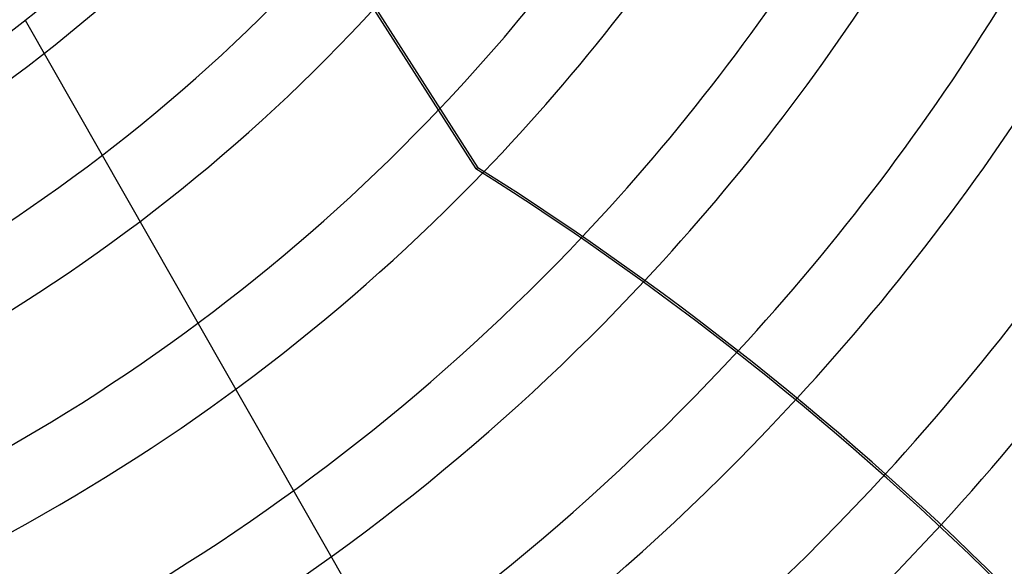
# Model space of a CAD drawing. Header units: millimetres. Extents: x -625 to 625, y -625 to 625.
# Tile 33 of 59: x 125 to 255, y -231 to -159. Entities that reach past the tile are written whole.
import ezdxf

# ---------------------------------------------------------------- set-up
doc = ezdxf.new("R2010")
doc.units = ezdxf.units.MM
doc.layers.add('HIDDEN', color=7, linetype='Continuous')
doc.layers.add('THICK', color=7, linetype='Continuous')

msp = doc.modelspace()

# ---------------------------------------------------------------- linework, layer by layer
at = {"layer": 'HIDDEN'}
msp.add_line((125.33, -159.18), (125.33, -159.18), dxfattribs=at)
for radius, start, end in [(556.5, 180, 0), (450, 180, 0), (445, 180, 0), (506.5, 180, 0), (501.5, 180, 0), (177.28, 180, 0), (172.28, 271.663, 327.7369), (182.26, 271.572, 327.828), (197.61, 271.4499, 327.9501), (207.59, 278.815, 319.3122), (222.94, 280.0094, 318.1338), (232.91, 280.6986, 317.4539), (248.26, 281.6465, 316.5185), (258.24, 282.2007, 316.0646), (273.58, 282.9718, 316.6611), (283.56, 283.3092, 316.9488), (298.91, 283.3934, 317.2598), (308.89, 283.3864, 317.3871), (324.24, 283.2926, 317.4831), (334.21, 283.1831, 317.4876)]:
    msp.add_arc((0, 0), radius, start, end, dxfattribs=at)
msp.add_ellipse((101.45, -489.82), major_axis=(-395.04, 90.17), ratio=0.987688, start_param=-2.280953, end_param=-1.73342, dxfattribs=at)
at = {"layer": 'THICK'}
for p, q in [((154.39, -131.19), (184.87, -178.8)), ((154.6, -130.94), (185.15, -178.67)), ((125.33, -159.18), (246.03, -370.79)), ((185.15, -178.67), (184.87, -178.8))]:
    msp.add_line(p, q, dxfattribs=at)
for radius, start, end in [(184.35, 270, 90), (444.99, 180, 0), (502.5, 180, 0), (202.6, 270, 0), (248.26, 316.5185, 328.246), (258.24, 316.0646, 328.2906), (273.58, 316.6611, 328.3528), (283.56, 316.9488, 328.3897), (298.91, 317.2598, 328.4415), (308.89, 317.3871, 328.4725), (324.24, 317.4831, 328.5164), (334.21, 317.4876, 328.5428)]:
    msp.add_arc((0, 0), radius, start, end, dxfattribs=at)
for centre, major_axis, start_param, end_param in [((101.38, -490.12), (-395.04, 90.17), -2.146794, -1.73342), ((-25.18, -521.15), (175.81, -365.07), 1.668419, 2.13685), ((-24.9, -521.02), (-175.81, 365.07), -1.472906, -1.004743)]:
    msp.add_ellipse(centre, major_axis=major_axis, ratio=0.987688, start_param=start_param, end_param=end_param, dxfattribs=at)

doc.saveas('drawing.dxf')
